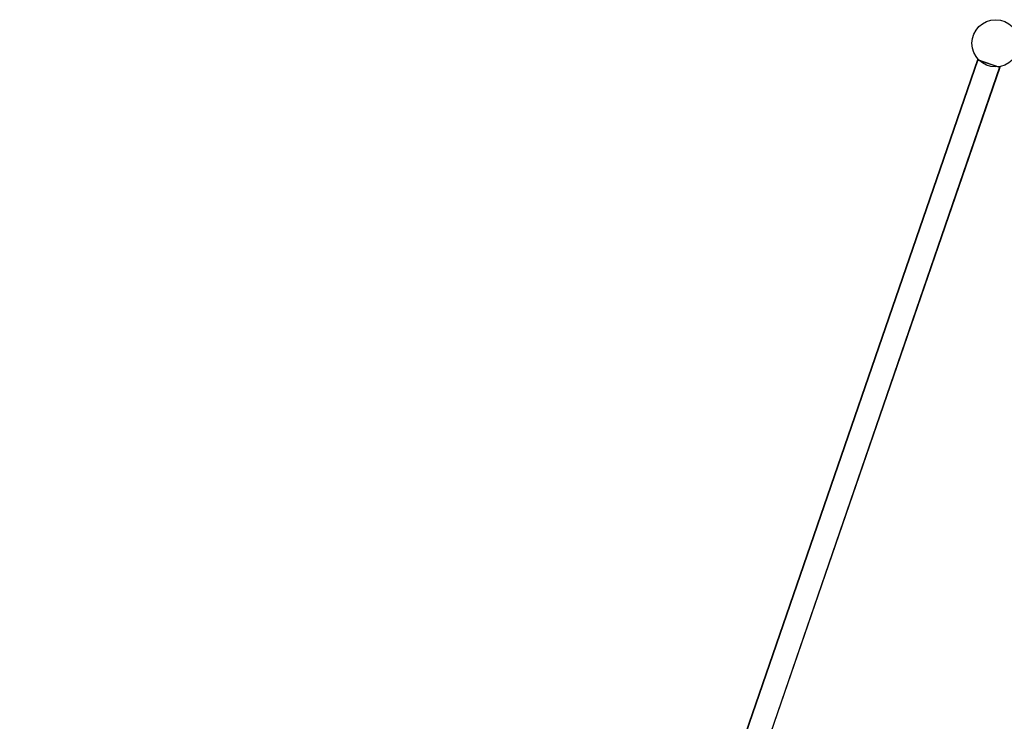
# Model space of a CAD drawing. Extents: x -217 to 823, y -340 to 1133.
# Tile 2 of 4: x 114 to 531, y 764 to 1061. Entities that reach past the tile are written whole.
import ezdxf

# ---------------------------------------------------------------- set-up
doc = ezdxf.new("R2010")
doc.units = 0
doc.header["$MEASUREMENT"] = 0
doc.layers.add('DEFAULT', color=254, linetype='CONTINUOUS')

msp = doc.modelspace()

# ---------------------------------------------------------------- linework, layer by layer
at = {"layer": 'DEFAULT'}
for p, q in [((522.55, 1060.4, -12), (522.55, 1060.4, 2)), ((519.25, 1044.47, -10), (113.71, -133.3, -10)), ((519.35, 1044.44), (113.81, -133.33)), ((519.35, 1044.44), (519.25, 1044.47, -10)), ((519.25, 1044.47, -10), (528.61, 1041.25, -10.1)), ((528.71, 1041.22, -0.1), (519.35, 1044.44)), ((528.61, 1041.25, -10.1), (123.07, -136.52, -10.1)), ((528.71, 1041.22, -0.1), (123.17, -136.55, -0.1)), ((528.61, 1041.25, -10.1), (528.71, 1041.22, -0.1))]:
    msp.add_line(p, q, dxfattribs=at)
for centre in [(526.93, 1051.41, -12), (526.93, 1051.41, 2)]:
    msp.add_circle(centre, 10, dxfattribs=at)

doc.saveas('drawing.dxf')
